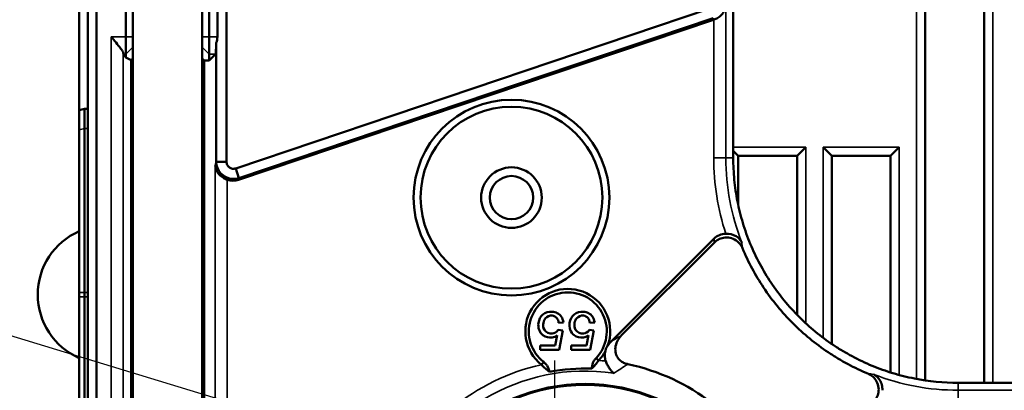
# Model space of a CAD drawing. Header units: millimetres. Extents: x 0 to 4638, y -120 to 1188.
# Tile 13 of 256: x 227 to 283, y 564 to 586. Entities that reach past the tile are written whole.
import ezdxf

# ---------------------------------------------------------------- set-up
doc = ezdxf.new("R2010")
doc.units = ezdxf.units.MM
doc.header["$LTSCALE"] = 2
doc.linetypes.add('CHAIN', pattern=[0.3543, 0.2362, -0.0295, 0.0591, -0.0295])
for name, color, linetype, lineweight in [('Bemaßung (ISO)', 7, 'Continuous', 25), ('Mittelpunktmarkierung (ISO)', 7, 'Continuous', 25), ('Sichtbar (ISO)', 7, 'Continuous', 50), ('Sichtbar schmal (ISO)', 7, 'Continuous', 35)]:
    doc.layers.add(name, color=color, linetype=linetype, lineweight=lineweight)
doc.styles.add('Notiztext (DIN)', font='isocpeur.ttf')
doc.dimstyles.new('Standard (DIN)', dxfattribs={"dimscale": 2, "dimtxt": 3.5, "dimasz": 2.5, "dimexe": 2, "dimexo": 0.5, "dimgap": 0.5, "dimtad": 1, "dimrnd": 1e-08, "dimtxsty": 'Notiztext (DIN)', "dimcen": 0.09, "dimdle": 10, "dimclrd": 256, "dimclre": 256, "dimclrt": 256, "dimadec": 0, "dimazin": 0, "dimtfac": 1, "dimtmove": 0, "dimatfit": 3, "dimfxl": 1, "dimtolj": 1, "dimtzin": 0, "dimlwd": -1, "dimlwe": -1, "dimarcsym": 0})

# ---------------------------------------------------------------- blocks, each defined once
blk = doc.blocks.new('*D43')
at = {"layer": 'Bemaßung (ISO)', "transparency": 16777216}
for p, q in [((182.045, 580.84), (250.199, 560.124)), ((257.195, 557.943), (257.555, 557.943)), ((257.375, 557.763), (257.375, 558.123))]:
    blk.add_line(p, q, dxfattribs=at)
blk.add_solid([(250.441, 560.921), (249.957, 559.327), (254.983, 558.67)], dxfattribs=at)
at = {"layer": 'Defpoints', "color": 0, "transparency": 16777216}
for p in [(254.983, 558.67), (259.767, 557.216)]:
    blk.add_point(p, dxfattribs=at)
at = {"layer": 'Bemaßung (ISO)', "transparency": 16777216, "insert": (185.329, 588.203), "char_height": 7, "attachment_point": 1, "rotation": 343.0928, "style": 'Notiztext (DIN)'}
blk.add_mtext('\\A1; \\fISOCPEUR|b0|i0;{\\H7.0000;4xM6}', dxfattribs=at)

msp = doc.modelspace()

# ---------------------------------------------------------------- linework, layer by layer
at = {"layer": 'Mittelpunktmarkierung (ISO)', "linetype": 'CHAIN', "ltscale": 9.00068}
msp.add_line((257.3748, 566.0427), (257.3748, 549.8427), dxfattribs=at)
at = {"layer": 'Sichtbar (ISO)'}
for p, q in [((282.1822, 644.0895), (282.1822, 564.7549)), ((278.7822, 564.8953), (278.7822, 640.4519)), ((229.9447, 580.5074), (229.9447, 601.8788)), ((267.6977, 577.7457), (267.6977, 601.0156)), ((238.4445, 600.5316), (238.4445, 577.5243)), ((230.4447, 536.9574), (230.4447, 599.6289)), ((230.9447, 599.6289), (230.9447, 536.9574)), ((232.6336, 597.8444), (232.6336, 584.7423)), ((233.0336, 584.7423), (233.0336, 597.8444)), ((237.0336, 597.8444), (237.0336, 584.7423)), ((237.4336, 584.7423), (237.4336, 597.8444)), ((237.9176, 597.8444), (237.9176, 584.7423)), ((238.9727, 577.1372), (266.3447, 586.3643)), ((239.1335, 576.4777), (266.5588, 585.7227)), ((266.5322, 585.8082), (239.1601, 576.5811)), ((232.6336, 583.7437), (232.6336, 584.7423)), ((233.0336, 584.7423), (233.0336, 584.4106)), ((233.0336, 552.176), (233.0336, 584.4106)), ((237.0336, 584.4106), (237.0336, 584.7423)), ((237.0336, 584.4106), (237.0336, 552.176)), ((237.4336, 584.7423), (237.4336, 583.7437)), ((237.8495, 577.5243), (237.8495, 584.3885)), ((232.6336, 583.5361), (232.4952, 583.7437)), ((232.6336, 583.7437), (232.6336, 583.5361)), ((232.9336, 583.3862), (232.6336, 583.5361)), ((232.9336, 583.3862), (233.0336, 583.4864)), ((232.9336, 553.2004), (232.9336, 583.3862)), ((237.0336, 583.4864), (237.1453, 583.3744)), ((237.1453, 583.3744), (237.1453, 553.2122)), ((237.4336, 583.374), (237.1453, 583.3744)), ((237.4336, 583.374), (237.8032, 583.7437)), ((237.4336, 583.374), (237.4336, 583.7437)), ((229.9447, 580.5074), (230.2447, 580.5849)), ((229.9447, 579.3632), (229.9447, 580.5074)), ((230.4447, 580.5828), (230.2447, 580.5849)), ((230.2447, 580.5849), (230.2447, 579.4432)), ((229.9447, 579.3632), (229.9447, 569.9794)), ((230.2447, 569.9794), (230.2447, 579.4432)), ((267.6977, 578.1527), (267.9802, 577.8701)), ((271.3841, 577.8701), (271.8822, 578.3682)), ((272.8822, 578.3682), (273.3802, 577.8701)), ((276.7841, 577.8701), (277.2822, 578.3682)), ((238.4445, 577.5243), (237.8495, 577.5243)), ((271.3841, 577.8701), (267.9802, 577.8701)), ((267.9822, 577.8701), (267.9822, 575.0405)), ((271.3822, 577.8701), (271.3822, 568.6796)), ((276.7841, 577.8701), (273.3802, 577.8701)), ((273.3822, 567.0026), (273.3822, 577.8701)), ((276.7822, 577.8701), (276.7822, 565.3555)), ((238.9727, 577.1372), (239.1601, 576.5811)), ((266.5797, 573.0786), (260.6503, 567.1493)), ((267.9822, 573.4344), (267.9822, 573.4337)), ((261.2543, 567.5038), (266.6118, 572.8613)), ((229.9447, 569.7244), (229.9447, 569.9794)), ((229.9447, 569.7244), (229.9447, 560.3406)), ((230.2447, 569.9794), (230.2447, 569.7244)), ((230.2447, 560.2605), (230.2447, 569.7244)), ((257.9026, 568.2498), (257.6188, 568.2256)), ((259.7026, 568.2498), (259.4188, 568.2256)), ((257.5418, 567.504), (257.4252, 566.9144)), ((257.8542, 567.7856), (257.599, 567.8186)), ((257.6408, 566.6614), (257.8542, 567.7856)), ((259.3418, 567.504), (259.2252, 566.9144)), ((259.6542, 567.7856), (259.399, 567.8186)), ((259.4408, 566.6614), (259.6542, 567.7856)), ((257.4252, 566.9144), (256.5452, 566.9144)), ((256.5452, 566.9144), (256.5452, 566.6614)), ((259.2252, 566.9144), (258.3452, 566.9144)), ((258.3452, 566.9144), (258.3452, 566.6614)), ((256.5452, 566.6614), (257.6408, 566.6614)), ((258.3452, 566.6614), (259.4408, 566.6614)), ((259.9241, 566.0464), (259.7789, 566.1838)), ((256.6313, 565.804), (256.7548, 565.9613)), ((276.7822, 564.9091), (276.7822, 564.9085)), ((278.7822, 564.4632), (278.7822, 564.4643)), ((303.9587, 564.7549), (280.6885, 564.7549))]:
    msp.add_line(p, q, dxfattribs=at)
for centre, radius in [((254.8947, 575.4519), 5.65), ((254.8947, 575.4519), 5.25), ((254.8947, 575.4519), 1.75), ((254.8947, 575.4519), 1.25), ((259.1447, 554.1433), 10.55), ((259.1447, 554.1433), 10.5)]:
    msp.add_circle(centre, radius, dxfattribs=at)
for centre, radius, start, end in [((231.5447, 569.8519), 4, 113.57818, 246.42182), ((258.1448, 567.7306), 2.45, 339.92596, 231.8457), ((258.1448, 567.7306), 2.25, 316.57164, 231.8457), ((258.1448, 567.7306), 2.45, 316.57173, 332.54326), ((259.1447, 554.1433), 11.4387, 88.05616, 100.36202), ((259.1447, 554.1433), 11.9489, 26.38518, 78.07059)]:
    msp.add_arc(centre, radius, start, end, dxfattribs=at)
for centre, major_axis, ratio, start_param, end_param in [((266.2351, 586.6852), (-0.3017, 0.9696), 0.9847996, 3.1646774, 3.1788672), ((237.8004, 584.7423), (0, -1), 0.0524078, 0.0523599, 1.2091313), ((236.8639, 584.7423), (1.0538, 0), 0.9489646, 5.9215203, 6.2831853), ((232.4971, 584.7423), (0, -1), 0.0349208, 5.9527766, 6.2308254), ((238.828, 577.4463), (0.2546, 0.9897), 0.9785797, 3.0552929, 3.7086398), ((281.9038, 578.961), (10.6195, 10.6195), 0.9987828, 2.7675492, 2.7676123), ((261.446, 566.5122), (1.0442, 0.64), 0.8161371, 1.8567904, 2.1354292), ((281.9038, 578.961), (10.6195, 10.6195), 0.9987828, 3.5155547, 3.5156632)]:
    msp.add_ellipse(centre, major_axis=major_axis, ratio=ratio, start_param=start_param, end_param=end_param, dxfattribs=at)
for points, knots in [([(266.5722, 585.7273), (266.6502, 585.755), (266.7287, 585.7917), (266.8825, 585.8854), (266.9553, 585.9446), (267.0913, 586.0832), (267.156, 586.1765), (267.2436, 586.3707), (267.2666, 586.4716), (267.2713, 586.5646)], [-0.13012595, -0.13012595, -0.13012595, -0.13012595, -0.10564568, -0.10564568, -0.07732648, -0.07732648, -0.03866324, -0.03866324, 0, 0, 0, 0]), ([(231.7862, 584.7423), (231.8759, 584.6351), (231.9734, 584.5186), (232.1575, 584.2941), (232.2439, 584.186), (232.3597, 584.0308), (232.4045, 583.9672), (232.465, 583.8649), (232.4827, 583.8247), (232.4857, 583.7964)], [0, 0, 0, 0, 0.04194307, 0.04194307, 0.08388614, 0.08388614, 0.11228337, 0.11228337, 0.13811937, 0.13811937, 0.13811937, 0.13811937]), ([(239.1601, 576.5811), (239.0462, 576.5442), (238.9265, 576.528), (238.6772, 576.5391), (238.5499, 576.5698), (238.3731, 576.651), (238.317, 576.6838), (238.2118, 576.7596), (238.163, 576.8025), (238.03, 576.9445), (237.9607, 577.0557), (237.8722, 577.2878), (237.8502, 577.4056), (237.8495, 577.5243)], [-0.18866937, -0.18866937, -0.18866937, -0.18866937, -0.15265553, -0.15265553, -0.11377828, -0.11377828, -0.09433333, -0.09433333, -0.07487717, -0.07487717, -0.0358688, -0.0358688, 0, 0, 0, 0]), ([(238.4445, 577.5243), (238.4445, 577.4597), (238.4597, 577.3953), (238.5172, 577.2806), (238.5594, 577.2305), (238.6619, 577.1554), (238.722, 577.1305), (238.8473, 577.1112), (238.9123, 577.1168), (238.9727, 577.1372)], [0, 0, 0, 0, 0.25, 0.25, 0.5, 0.5, 0.75, 0.75, 1, 1, 1, 1]), ([(280.6885, 564.7549), (279.8407, 564.7549), (278.9968, 564.837), (277.9468, 565.0454), (277.7368, 565.0925), (277.3218, 565.1964), (277.1163, 565.2533), (276.5058, 565.4386), (276.1066, 565.5815), (275.3238, 565.9057), (274.9401, 566.087), (274.3765, 566.3881), (274.1906, 566.4933), (273.8228, 566.7138), (273.6411, 566.8289), (272.7531, 567.4229), (272.0984, 567.9614), (271.1982, 568.8622), (270.9119, 569.1781), (270.3677, 569.8422), (270.1134, 570.1862), (269.4066, 571.2469), (269.0077, 571.9945), (268.5191, 573.1776), (268.3742, 573.5841), (268.1279, 574.401), (268.0255, 574.8132), (267.8615, 575.6445), (267.7999, 576.0638), (267.7183, 576.9028), (267.6977, 577.3233), (267.6977, 577.7457)], [0, 0, 0, 0, 0.1250697, 0.1250697, 0.1563525, 0.1563525, 0.1876353, 0.1876353, 0.2502009, 0.2502009, 0.3127665, 0.3127665, 0.3440494, 0.3440494, 0.3753322, 0.3753322, 0.5004634, 0.5004634, 0.563029, 0.563029, 0.6255946, 0.6255946, 0.7507259, 0.7507259, 0.8132915, 0.8132915, 0.8758571, 0.8758571, 0.9384228, 0.9384228, 1, 1, 1, 1]), ([(237.7919, 577.3005), (237.7965, 577.21), (237.8195, 577.1119), (237.9067, 576.9232), (237.9711, 576.8326), (238.1067, 576.6969), (238.18, 576.6385), (238.3342, 576.5459), (238.4129, 576.5095), (238.4909, 576.4818)], [-0.50074363, -0.50074363, -0.50074363, -0.50074363, -0.46265414, -0.46265414, -0.42456466, -0.42456466, -0.39624917, -0.39624917, -0.37177344, -0.37177344, -0.37177344, -0.37177344]), ([(266.5797, 573.0786), (266.6701, 573.169), (266.7769, 573.2412), (267.0127, 573.3408), (267.1394, 573.3669), (267.2676, 573.3679)], [0, 0, 0, 0, 0.038350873, 0.038350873, 0.076831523, 0.076831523, 0.076831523, 0.076831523]), ([(268.2333, 572.5246), (268.1966, 572.6122), (268.1481, 572.6944), (268.0236, 572.8513), (267.9458, 572.9233), (267.7532, 573.0524), (267.6358, 573.1024), (267.3878, 573.1554), (267.2596, 573.1576), (267.0308, 573.1166), (266.9307, 573.0814), (266.755, 572.9855), (266.6788, 572.9284), (266.6118, 572.8613)], [-0.1962315, -0.1962315, -0.1962315, -0.1962315, -0.1677643, -0.1677643, -0.13616733, -0.13616733, -0.09820956, -0.09820956, -0.06007483, -0.06007483, -0.02843681, -0.02843681, 0, 0, 0, 0]), ([(268.19, 572.864), (268.1738, 572.8997), (268.1276, 572.9862), (268.0586, 573.0608), (267.9897, 573.1355), (267.9455, 573.1695), (267.8577, 573.2207), (267.6822, 573.323), (267.4741, 573.3694), (267.2676, 573.3679)], [0, 0, 0, 0, 0.25, 0.25, 0.25, 0.5, 0.5, 0.5, 0.99999958, 0.99999958, 0.99999958, 0.99999958]), ([(268.2333, 572.5246), (268.5671, 571.7277), (268.9731, 570.9713), (269.6953, 569.8874), (269.9597, 569.5298), (270.5254, 568.8395), (270.823, 568.5111), (271.7588, 567.5746), (272.4394, 567.0148), (273.3626, 566.3973), (273.5514, 566.2777), (273.9338, 566.0485), (274.127, 565.939), (274.6966, 565.6348), (275.0783, 565.4535), (275.4674, 565.2905)], [0, 0, 0, 0, 0.2464977, 0.2464977, 0.3729676, 0.3729676, 0.4994376, 0.4994376, 0.7523774, 0.7523774, 0.8156124, 0.8156124, 0.8788474, 0.8788474, 1, 1, 1, 1]), ([(257.5418, 567.504), (257.445, 567.4365), (257.1884, 567.3213), (256.5689, 567.4503), (256.3521, 568.1665), (256.6628, 568.7666), (257.1608, 568.8999), (257.674, 568.7815), (257.8434, 568.5167), (257.9026, 568.2498)], [0, 0, 0, 0, 0.0875576, 0.2364303, 0.443389, 0.5902988, 0.741497, 0.8243129, 1, 1, 1, 1]), ([(257.599, 567.8186), (257.4839, 567.6852), (257.2494, 567.5178), (256.7316, 567.751), (256.7042, 568.1944), (256.8514, 568.546), (257.2176, 568.7015), (257.5415, 568.5122), (257.6076, 568.3341), (257.6188, 568.2256)], [0, 0, 0, 0, 0.1589423, 0.3488749, 0.5060994, 0.6178196, 0.7738339, 0.8916214, 1, 1, 1, 1]), ([(259.3418, 567.504), (259.245, 567.4365), (258.9884, 567.3213), (258.3689, 567.4503), (258.1521, 568.1665), (258.4628, 568.7666), (258.9608, 568.8999), (259.474, 568.7815), (259.6434, 568.5167), (259.7026, 568.2498)], [0, 0, 0, 0, 0.0875576, 0.2364303, 0.443389, 0.5902988, 0.741497, 0.8243129, 1, 1, 1, 1]), ([(259.399, 567.8186), (259.2839, 567.6852), (259.0494, 567.5178), (258.5316, 567.751), (258.5042, 568.1944), (258.6514, 568.546), (259.0176, 568.7015), (259.3415, 568.5122), (259.4076, 568.3341), (259.4188, 568.2256)], [0, 0, 0, 0, 0.1589423, 0.3488749, 0.5060994, 0.6178196, 0.7738339, 0.8916214, 1, 1, 1, 1]), ([(261.2543, 567.5038), (261.1723, 567.4219), (261.1004, 567.3297), (260.9787, 567.1197), (260.9319, 567.0004), (260.8862, 566.7655), (260.8829, 566.6523), (260.9193, 566.4315), (260.9581, 566.3272), (261.0722, 566.145), (261.143, 566.069), (261.2855, 565.9621), (261.3501, 565.9252), (261.4815, 565.8688), (261.5473, 565.8484), (261.6146, 565.8341)], [-0.21389313, -0.21389313, -0.21389313, -0.21389313, -0.17923816, -0.17923816, -0.14127428, -0.14127428, -0.10749447, -0.10749447, -0.07409288, -0.07409288, -0.04290814, -0.04290814, -0.02062701, -0.02062701, -0.00000026, -0.00000026, -0.00000026, -0.00000026]), ([(260.446, 566.8897), (260.415, 566.8481), (260.3856, 566.8023), (260.3503, 566.727), (260.3398, 566.6999), (260.3255, 566.6482), (260.321, 566.6245), (260.3189, 566.601)], [0.000001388, 0.000001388, 0.000001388, 0.000001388, 0.016183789, 0.016183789, 0.024961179, 0.024961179, 0.032531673, 0.032531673, 0.032531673, 0.032531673]), ([(259.5327, 565.5754), (259.5384, 565.6488), (259.5532, 565.7767), (259.6221, 565.9597), (259.6487, 566.0126), (259.6978, 566.087), (259.7147, 566.1097), (259.7476, 566.1497), (259.7629, 566.167), (259.7789, 566.1838)], [-0.074441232, -0.074441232, -0.074441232, -0.074441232, -0.033706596, -0.033706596, -0.015536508, -0.015536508, -0.006965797, -0.006965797, -0.000004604, -0.000004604, -0.000004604, -0.000004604]), ([(260.3349, 566.0123), (260.2991, 566.1059), (260.2809, 566.2047), (260.2771, 566.405), (260.2913, 566.5047), (260.3189, 566.601)], [0.000001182, 0.000001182, 0.000001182, 0.000001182, 0.030062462, 0.030062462, 0.060043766, 0.060043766, 0.060043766, 0.060043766]), ([(257.0872, 565.3954), (257.0513, 565.4216), (257.0136, 565.4502), (256.9377, 565.5113), (256.8993, 565.5441), (256.7834, 565.6477), (256.7051, 565.7241), (256.6313, 565.804)], [-0.065273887, -0.065273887, -0.065273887, -0.065273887, -0.048970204, -0.048970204, -0.032665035, -0.032665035, 0, 0, 0, 0]), ([(256.7548, 565.9613), (256.7733, 565.9468), (256.7912, 565.9317), (256.8294, 565.8969), (256.8492, 565.8771), (256.9084, 565.8112), (256.9425, 565.7628), (257.0349, 565.5968), (257.0685, 565.4774), (257.0872, 565.3954)], [-0.046973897, -0.046973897, -0.046973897, -0.046973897, -0.042422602, -0.042422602, -0.036963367, -0.036963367, -0.025242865, -0.025242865, -0.000011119, -0.000011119, -0.000011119, -0.000011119]), ([(259.9241, 566.0464), (259.8626, 565.9565), (259.7964, 565.8696), (259.697, 565.75), (259.6638, 565.7119), (259.5976, 565.6404), (259.5645, 565.6066), (259.5327, 565.5754)], [-0.065621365, -0.065621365, -0.065621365, -0.065621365, -0.032789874, -0.032789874, -0.016384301, -0.016384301, 0, 0, 0, 0]), ([(260.3349, 566.0123), (260.3643, 565.9353), (260.3974, 565.8602), (260.4685, 565.7212), (260.5059, 565.6573), (260.5869, 565.5372), (260.6307, 565.4815), (260.7181, 565.3877), (260.7618, 565.3483), (260.8063, 565.3156), (260.8072, 565.3149), (260.8081, 565.3143)], [-0.095099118, -0.095099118, -0.095099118, -0.095099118, -0.070697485, -0.070697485, -0.047377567, -0.047377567, -0.022804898, -0.022804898, 0, 0, 0.000458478, 0.000458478, 0.000458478, 0.000458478]), ([(275.8041, 563.669), (275.8711, 563.7359), (275.9282, 563.812), (276.024, 563.9875), (276.0592, 564.0873), (276.1004, 564.316), (276.0983, 564.4441), (276.0455, 564.6921), (275.9956, 564.8096), (275.8665, 565.0025), (275.7945, 565.0804), (275.6374, 565.2052), (275.5551, 565.2537), (275.4674, 565.2905)], [-0.19632695, -0.19632695, -0.19632695, -0.19632695, -0.16791444, -0.16791444, -0.13630613, -0.13630613, -0.09815674, -0.09815674, -0.06017808, -0.06017808, -0.02851975, -0.02851975, 0, 0, 0, 0]), ([(276.3107, 564.3248), (276.3114, 564.428), (276.295, 564.5579), (276.2725, 564.6458), (276.25, 564.7337), (276.1972, 564.857), (276.1635, 564.9148), (276.1074, 565.0111), (275.9523, 565.1702), (275.8551, 565.2232), (275.8355, 565.2338), (275.8189, 565.2417), (275.807, 565.2471)], [0, 0, 0, 0, 0.25, 0.25, 0.25, 0.5, 0.5, 0.5, 0.9164512, 0.9164512, 0.9164512, 1, 1, 1, 1])]:
    msp.add_open_spline(points, degree=3, knots=knots, dxfattribs=at)
at = {"layer": 'Sichtbar schmal (ISO)'}
for p, q in [((282.6822, 643.5541), (282.6822, 564.7549)), ((278.2822, 564.9794), (278.2822, 640.4519)), ((267.2713, 586.5646), (267.2713, 577.7457)), ((266.5588, 585.7227), (266.5322, 585.8082)), ((266.5722, 577.7457), (266.5722, 585.7273)), ((231.7862, 551.8444), (231.7862, 584.7423)), ((232.6336, 584.7423), (231.7862, 584.7423)), ((232.6336, 584.7423), (233.0336, 584.7423)), ((237.0336, 584.7423), (237.4336, 584.7423)), ((237.9176, 584.7423), (237.4336, 584.7423)), ((232.4857, 583.7964), (232.4857, 552.7903)), ((232.6336, 583.7437), (233.0336, 584.1431)), ((237.0336, 584.1431), (237.4336, 583.7437)), ((232.4952, 583.7437), (232.6336, 583.7437)), ((237.4336, 583.7437), (237.8032, 583.7437)), ((229.9447, 579.3632), (230.2447, 579.4432)), ((230.2447, 579.4432), (230.4447, 579.4432)), ((271.8822, 578.3682), (267.6977, 578.3682)), ((271.8822, 578.3682), (271.8822, 568.1931)), ((272.8822, 567.36), (272.8822, 578.3682)), ((277.2822, 578.3682), (272.8822, 578.3682)), ((277.2822, 578.3682), (277.2822, 565.2089)), ((237.7919, 577.3005), (237.8495, 577.5243)), ((267.2713, 577.7457), (266.5722, 577.7457)), ((267.6977, 577.7457), (267.2713, 577.7457)), ((237.7919, 555.2259), (237.7919, 577.3005)), ((238.4909, 576.4818), (238.4909, 556.0632)), ((239.1601, 576.5811), (239.1335, 576.4777)), ((267.4822, 575.3748), (267.4822, 575.3676)), ((229.9447, 569.9794), (230.2447, 569.9794)), ((229.9447, 569.7244), (230.2447, 569.7244)), ((230.4447, 569.9794), (230.2447, 569.9794)), ((230.2447, 569.7244), (230.4447, 569.7244)), ((277.2822, 564.7676), (277.2822, 564.7666)), ((278.2822, 564.5444), (278.2822, 564.5457)), ((280.6885, 564.7549), (280.6885, 564.3285)), ((280.6885, 564.3285), (289.6325, 564.3285)), ((280.6885, 564.3285), (280.6885, 563.6294))]:
    msp.add_line(p, q, dxfattribs=at)
for radius, start, end in [(11.9286, 102.16368, 157.70041), (11.9286, 84.27374, 86.2535), (11.2941, 81.53051, 160.41429)]:
    msp.add_arc((259.1447, 554.1433), radius, start, end, dxfattribs=at)
for centre, major_axis, ratio, start_param, end_param in [((306.545, 582.0015), (39.7858, 6.5515), 0.589373, 3.0448471, 3.231644), ((306.1818, 582.5431), (38.68, 7.2821), 0.5807667, 3.0326882, 3.2504266), ((488.1942, 784.8604), (-218.5398, -218.5398), 0.1736482, 6.1532681, 6.1565808), ((496.4252, 812.7768), (-227.094, -244.8021), 0.1650635, 0.1149937, 0.1200795), ((285.2419, 601.475), (-7.0855, -36.9071), 0.5943054, 6.1739273, 6.3967891)]:
    msp.add_ellipse(centre, major_axis=major_axis, ratio=ratio, start_param=start_param, end_param=end_param, dxfattribs=at)
msp.add_open_spline([(268.19, 572.864), (268.1965, 572.8085), (268.2032, 572.7533), (268.2102, 572.6982), (268.2176, 572.6401), (268.2253, 572.5823), (268.2333, 572.5246)], degree=3, knots=[0.00000002, 0.00000002, 0.00000002, 0.00000002, 0.48646836, 0.48646836, 0.48646836, 1, 1, 1, 1], dxfattribs=at)
for points in [[(260.6503, 567.1493), (260.8535, 567.2699), (261.0548, 567.3879), (261.2543, 567.5038)], [(261.6146, 565.8341), (261.3391, 565.6595), (261.0703, 565.4862), (260.8081, 565.3143)]]:
    msp.add_open_spline(points, degree=3, dxfattribs=at)

# ---------------------------------------------------------------- dimensions: what is measured, and where the dimension line sits
at = {"layer": 'Bemaßung (ISO)'}
dim = msp.add_diameter_dim_2p(p1=(259.7667, 557.2156), p2=(254.9828, 558.6697), text=' \\fISOCPEUR|b0|i0;{\\H7.0000;4xM6}', dimstyle='Standard (DIN)', override={"dimgap": 0.5, "dimdec": 2, "dimlfac": 1, "dimtol": 0, "dimlim": 0, "dimtp": 0, "dimtm": 0, "dimtdec": 2, "dimtofl": 0}, dxfattribs=at)
dim.commit()
dim.dimension.update_dxf_attribs({"geometry": '*D43', "text_midpoint": (195.0575, 576.8846), "dimtype": 163})

doc.saveas('drawing.dxf')
